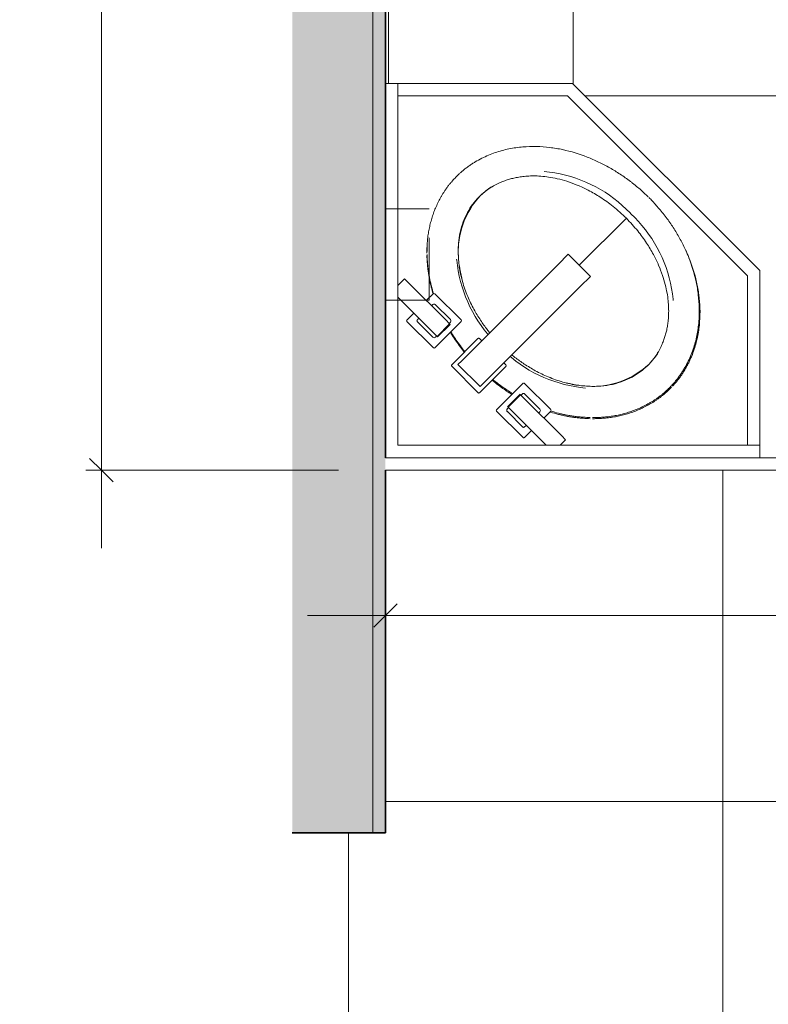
# Model space of a CAD drawing. Header units: metres. Extents: x -10.1 to 50.7, y -18 to 8.5.
# Tile 2 of 109: x -10.1 to -8.9, y -15.7 to -14.1. Entities that reach past the tile are written whole.
import ezdxf

# ---------------------------------------------------------------- set-up
doc = ezdxf.new("R2010")
doc.units = ezdxf.units.M
doc.linetypes.add('Traço', pattern=[0.00635, 0.003175, -0.003175])
for name, color, linetype, lineweight in [('A-ANNO-DIMS', 4, 'Continuous', 18), ('A-ANNO-DIMS-25', 211, 'Continuous', 9), ('A-FLOR-PATT', 8, 'Continuous', 18), ('A-GENM', 13, 'Continuous', 18), ('A-GENM-HDLN', 13, 'Traço', 18), ('A-WALL', 113, 'Continuous', 18), ('A-WALL-PATT', 111, 'Continuous', 35), ('P-SANR-FIXT', 6, 'Continuous', 18)]:
    doc.layers.add(name, color=color, linetype=linetype, lineweight=lineweight)
doc.styles.add('Century Gothic_2', font='GOTHIC.TTF', dxfattribs={"height": 0.071856})
doc.dimstyles.new('_Cotas_detalhamento_3_mm_3', dxfattribs={"dimscale": 0.3048, "dimtxt": 0.075, "dimasz": 0.123031, "dimexe": 0.082021, "dimexo": 0.246063, "dimgap": 0.123031, "dimtad": 1, "dimdec": 0, "dimlfac": 100, "dimzin": 0, "dimdsep": 46, "dimtxsty": 'Century Gothic_2', "dimblk1": 'OBLIQUE', "dimblk2": 'OBLIQUE', "dimsah": 1, "dimcen": 0.09, "dimdle": 0.410105, "dimazin": 0, "dimtfac": 1, "dimtdec": 4, "dimtix": 1, "dimtmove": 0, "dimatfit": 3, "dimfxl": 1, "dimtvp": 1, "dimtolj": 1, "dimtzin": 0, "dimarcsym": 2})

# ---------------------------------------------------------------- blocks, each defined once
blk = doc.blocks.new('Modelos genéricos 2 - Modelos genéricos 3-2388687-PAGINAÇÃO DE PISO E LAYOUT DO VEST_ FEMININO')
at = {"layer": 'A-GENM'}
for p, q in [((-8.4877, -22.9515), (-8.7877, -23.2515)), ((-8.4877, -22.9515), (-8.7877, -23.2515)), ((-8.2077, -22.9515), (-8.4877, -22.9515)), ((-8.2077, -22.9515), (-8.4877, -22.9515)), ((-8.1877, -22.9515), (-8.2077, -22.9515)), ((-8.2077, -22.9515), (-8.2077, -23.5315)), ((-8.7677, -23.2598), (-8.4794, -22.9715)), ((-8.4794, -22.9715), (-8.2077, -22.9715)), ((-8.7877, -23.2515), (-8.7877, -23.5315)), ((-8.7877, -23.2515), (-8.7877, -23.5315)), ((-8.7677, -23.5315), (-8.7677, -23.2598)), ((-8.2077, -23.5315), (-8.7877, -23.5315)), ((-8.7877, -23.5315), (-8.7877, -23.5515))]:
    blk.add_line(p, q, dxfattribs=at)
for points, knots in [([(-8.605, -23.1293), (-8.603, -23.1274), (-8.5989, -23.1235), (-8.5922, -23.1174), (-8.585, -23.1111), (-8.577, -23.1046), (-8.5689, -23.0985), (-8.5608, -23.0929), (-8.5526, -23.0876), (-8.5414, -23.0808), (-8.5267, -23.073), (-8.5023, -23.0621), (-8.4763, -23.0538), (-8.4488, -23.0489), (-8.4276, -23.0471), (-8.4058, -23.0475), (-8.3874, -23.05), (-8.3726, -23.0533), (-8.3615, -23.0566), (-8.3525, -23.0599), (-8.3454, -23.063), (-8.34, -23.0655), (-8.3348, -23.0682), (-8.3297, -23.0711), (-8.3248, -23.0741), (-8.3205, -23.0769), (-8.317, -23.0794), (-8.3144, -23.0813), (-8.3119, -23.0833), (-8.3089, -23.0857), (-8.3055, -23.0886), (-8.3033, -23.0906), (-8.3023, -23.0915)], [0, 0, 0, 0, 0.082878, 0.165757, 0.248635, 0.331513, 0.414391, 0.49727, 0.580148, 0.663026, 0.828783, 0.994539, 1.326052, 1.491809, 1.657565, 1.823322, 1.989079, 2.071957, 2.154835, 2.237713, 2.279152, 2.320592, 2.362031, 2.40347, 2.444909, 2.486348, 2.507068, 2.527787, 2.548507, 2.569226, 2.610666, 2.652105, 2.652105, 2.652105, 2.652105]), ([(-8.3009, -23.0928), (-8.2995, -23.0944), (-8.2961, -23.0978), (-8.2916, -23.1026), (-8.2885, -23.1064), (-8.2863, -23.109), (-8.2838, -23.1123), (-8.2809, -23.1163), (-8.2782, -23.1203), (-8.2757, -23.1242), (-8.2727, -23.1295), (-8.2691, -23.1362), (-8.2652, -23.1444), (-8.2617, -23.153), (-8.2588, -23.1615), (-8.2564, -23.17), (-8.2543, -23.1785), (-8.2529, -23.1859), (-8.2521, -23.1919), (-8.2515, -23.1965), (-8.2511, -23.2009), (-8.2507, -23.2066), (-8.2505, -23.213), (-8.2503, -23.2176), (-8.2503, -23.2198)], [0, 0, 0, 0, 0.064632, 0.129265, 0.145423, 0.161581, 0.193897, 0.226213, 0.258529, 0.290846, 0.323162, 0.387794, 0.452426, 0.517059, 0.581691, 0.646324, 0.710956, 0.775588, 0.807904, 0.840221, 0.872537, 0.904853, 0.969485, 1.034118, 1.034118, 1.034118, 1.034118]), ([(-8.6413, -23.435), (-8.6422, -23.434), (-8.6442, -23.4317), (-8.6471, -23.4283), (-8.6497, -23.4253), (-8.6517, -23.4227), (-8.6537, -23.4201), (-8.6561, -23.4167), (-8.659, -23.4125), (-8.663, -23.4059), (-8.6678, -23.3972), (-8.6728, -23.3866), (-8.6769, -23.3757), (-8.6803, -23.3646), (-8.6838, -23.3498), (-8.6864, -23.3313), (-8.687, -23.3095), (-8.6854, -23.2881), (-8.6807, -23.2605), (-8.6727, -23.2343), (-8.662, -23.2097), (-8.6542, -23.1949), (-8.6475, -23.1835), (-8.6423, -23.1753), (-8.6367, -23.1671), (-8.6318, -23.1603), (-8.6276, -23.1549), (-8.6233, -23.1496), (-8.618, -23.1434), (-8.6118, -23.1366), (-8.608, -23.1324), (-8.6061, -23.1304)], [0, 0, 0, 0, 0.041439, 0.082878, 0.103598, 0.124317, 0.145037, 0.165757, 0.207196, 0.248635, 0.331513, 0.414391, 0.49727, 0.580148, 0.663026, 0.828783, 0.994539, 1.160296, 1.326052, 1.657565, 1.823322, 1.989078, 2.071956, 2.154835, 2.237713, 2.320591, 2.36203, 2.40347, 2.486348, 2.569226, 2.652104, 2.652104, 2.652104, 2.652104]), ([(-8.2503, -23.2236), (-8.2505, -23.2269), (-8.2508, -23.2327), (-8.2515, -23.2409), (-8.2522, -23.2476), (-8.2532, -23.2546), (-8.2544, -23.2614), (-8.2558, -23.268), (-8.2578, -23.2765), (-8.2597, -23.2829), (-8.2611, -23.2873), (-8.2612, -23.2876)], [0, 0, 0, 0, 0.105356, 0.158034, 0.2107121, 0.2633901, 0.3160681, 0.3687461, 0.4214241, 0.5267802, 0.5350082, 0.5350082, 0.5350082, 0.5350082]), ([(-8.2894, -23.3489), (-8.2929, -23.3545), (-8.2988, -23.3635), (-8.3065, -23.3737), (-8.3105, -23.3787), (-8.3119, -23.3805)], [1.0981077, 1.0981077, 1.0981077, 1.0981077, 1.2642724, 1.3696284, 1.4272158, 1.4272158, 1.4272158, 1.4272158]), ([(-8.5156, -23.4851), (-8.5177, -23.4851), (-8.5223, -23.485), (-8.5287, -23.4847), (-8.5343, -23.4843), (-8.5387, -23.4839), (-8.5432, -23.4834), (-8.5492, -23.4825), (-8.5565, -23.4811), (-8.5649, -23.4791), (-8.5733, -23.4767), (-8.5817, -23.4738), (-8.5902, -23.4704), (-8.5984, -23.4665), (-8.605, -23.463), (-8.6102, -23.4599), (-8.6141, -23.4575), (-8.618, -23.4548), (-8.622, -23.452), (-8.6253, -23.4495), (-8.6279, -23.4473), (-8.6315, -23.4442), (-8.6363, -23.4398), (-8.6397, -23.4365), (-8.6413, -23.435)], [0, 0, 0, 0, 0.064632, 0.129265, 0.161581, 0.193897, 0.226213, 0.258529, 0.323162, 0.387794, 0.452426, 0.517059, 0.581691, 0.646324, 0.710956, 0.743272, 0.775588, 0.807904, 0.840221, 0.872537, 0.888695, 0.904853, 0.969485, 1.034118, 1.034118, 1.034118, 1.034118]), ([(-8.357, -23.4252), (-8.358, -23.426), (-8.3624, -23.4294), (-8.3726, -23.4371), (-8.3824, -23.4436), (-8.3889, -23.4474)], [0.2809515, 0.2809515, 0.2809515, 0.2809515, 0.3160681, 0.4214241, 0.6110792, 0.6110792, 0.6110792, 0.6110792]), ([(-8.4507, -23.4752), (-8.4541, -23.4762), (-8.4596, -23.4777), (-8.4674, -23.4796), (-8.474, -23.481), (-8.4808, -23.4822), (-8.4878, -23.4832), (-8.4945, -23.4839), (-8.5027, -23.4846), (-8.5085, -23.4849), (-8.5118, -23.4851)], [1.1759841, 1.1759841, 1.1759841, 1.1759841, 1.2642724, 1.3169504, 1.3696284, 1.4223064, 1.4749844, 1.5276625, 1.5803405, 1.6856965, 1.6856965, 1.6856965, 1.6856965])]:
    blk.add_open_spline(points, degree=3, knots=knots, dxfattribs=at)
blk = doc.blocks.new('Pedestal_Sink_1 - Pedestal_Sink_7089 2-506972-PAGINAÇÃO DE PISO E LAYOUT DO VEST_ FEMININO')
at = {"layer": 'P-SANR-FIXT', "color": 7}
for p, q in [((-0.1416, 0.1601), (-0.1416, 0.1443)), ((-0.0799, 0.1616), (-0.1402, 0.1616)), ((-0.0784, 0.1005), (-0.0784, 0.1601)), ((-0.04, 0.1601), (-0.04, 0.1005)), ((0.0217, 0.1616), (-0.0386, 0.1616)), ((0.0232, 0.1005), (0.0232, 0.1601)), ((0.0616, 0.1601), (0.0616, 0.1005)), ((0.1234, 0.1616), (0.0631, 0.1616)), ((0.1249, 0.1443), (0.1249, 0.1601)), ((-0.1749, 0.1443), (-0.0977, 0.1443)), ((-0.1298, 0.1485), (-0.1298, 0.1443)), ((-0.0929, 0.15), (-0.1283, 0.15)), ((-0.0977, 0.1443), (-0.0888, 0.1443)), ((-0.0898, 0.1443), (-0.0898, 0.147)), ((-0.0888, 0.1443), (-0.0877, 0.1443)), ((-0.0888, 0.1443), (-0.0888, 0.1159)), ((-0.0877, 0.1159), (-0.0877, 0.1443)), ((0.0165, 0.1526), (-0.0336, 0.1526)), ((-0.0336, 0.1439), (-0.0336, 0.1526)), ((-0.0336, -0.0744), (-0.0336, 0.1439)), ((0.0165, 0.1526), (0.0165, 0.1439)), ((0.0165, 0.1439), (0.0165, -0.0744)), ((0.0709, 0.1443), (0.072, 0.1443)), ((0.0709, 0.1443), (0.0709, 0.1159)), ((0.072, 0.1443), (0.081, 0.1443)), ((0.072, 0.1443), (0.072, 0.1159)), ((0.0731, 0.147), (0.0731, 0.1443)), ((0.1116, 0.15), (0.0761, 0.15)), ((0.081, 0.1443), (0.1608, 0.1443)), ((0.1131, 0.1443), (0.1131, 0.1485)), ((-0.1909, 0.1283), (-0.1909, 0.1159)), ((0.1742, 0.1159), (0.1742, 0.1309)), ((-0.1819, 0.1159), (-0.1909, 0.1159)), ((-0.0977, 0.1159), (-0.1819, 0.1159)), ((-0.1416, 0.1159), (-0.1416, 0.1005)), ((-0.1298, 0.1159), (-0.1298, 0.1132)), ((-0.0888, 0.1159), (-0.0977, 0.1159)), ((-0.0898, 0.1132), (-0.0898, 0.1159)), ((-0.0877, 0.1159), (-0.0888, 0.1159)), ((0.072, 0.1159), (0.0709, 0.1159)), ((0.081, 0.1159), (0.072, 0.1159)), ((0.0731, 0.1159), (0.0731, 0.1132)), ((0.1652, 0.1159), (0.081, 0.1159)), ((0.1131, 0.1132), (0.1131, 0.1159)), ((0.1249, 0.1005), (0.1249, 0.1159)), ((0.1741, 0.1159), (0.1652, 0.1159)), ((-0.1398, 0.0986), (-0.0802, 0.0986)), ((-0.1269, 0.1103), (-0.0927, 0.1103)), ((-0.0382, 0.0986), (-0.0336, 0.0986)), ((0.0165, 0.0986), (0.0214, 0.0986)), ((0.0635, 0.0986), (0.123, 0.0986)), ((0.076, 0.1103), (0.1101, 0.1103)), ((-0.0336, -0.0974), (-0.0336, -0.0744)), ((0.0165, -0.0744), (0.0165, -0.0974)), ((-0.0336, -0.0974), (0.0165, -0.0974)), ((-0.0336, -0.0974), (0.0165, -0.0974)), ((-0.0085, -0.0974), (-0.0085, -0.2043))]:
    blk.add_line(p, q, dxfattribs=at)
at = {"layer": 'P-SANR-FIXT', "color": 7, "flags": 128}
for points in [[(-0.1547, 0.0346), (-0.1479, 0.0401), (-0.1409, 0.0452), (-0.1338, 0.0501), (-0.1264, 0.0547), (-0.1188, 0.0589), (-0.1111, 0.0629), (-0.1033, 0.0666), (-0.0953, 0.0699), (-0.0871, 0.073), (-0.0789, 0.0757), (-0.0705, 0.078), (-0.0621, 0.0801), (-0.0536, 0.0817), (-0.045, 0.0831), (-0.0364, 0.0841), (-0.0336, 0.0843)], [(0.0165, 0.0843), (0.0175, 0.0843), (0.0261, 0.0833), (0.0347, 0.0821), (0.0432, 0.0805), (0.0516, 0.0785), (0.06, 0.0762), (0.0683, 0.0736), (0.0764, 0.0706), (0.0845, 0.0673), (0.0924, 0.0637), (0.1001, 0.0598), (0.1077, 0.0556), (0.1151, 0.0511), (0.1223, 0.0463), (0.1293, 0.0412), (0.1361, 0.0358), (0.1376, 0.0346)], [(-0.0085, -0.2142), (-0.0172, -0.2143), (-0.0259, -0.2141), (-0.0345, -0.2135), (-0.0432, -0.2126), (-0.0518, -0.2113), (-0.0603, -0.2097), (-0.0687, -0.2077), (-0.0771, -0.2055), (-0.0854, -0.2028), (-0.0935, -0.1999), (-0.1016, -0.1966), (-0.1094, -0.193), (-0.1172, -0.1891), (-0.1248, -0.1849), (-0.1322, -0.1804), (-0.1394, -0.1755), (-0.1464, -0.1705), (-0.1532, -0.1651), (-0.1547, -0.1639)], [(0.1376, -0.1639), (0.1308, -0.1693), (0.1238, -0.1745), (0.1167, -0.1793), (0.1093, -0.1839), (0.1018, -0.1882), (0.094, -0.1922), (0.0862, -0.1958), (0.0782, -0.1992), (0.07, -0.2022), (0.0618, -0.2049), (0.0535, -0.2073), (0.045, -0.2093), (0.0365, -0.211), (0.0279, -0.2123), (0.0193, -0.2134), (0.0107, -0.214), (0.002, -0.2143), (-0.0067, -0.2143), (-0.0085, -0.2142)]]:
    blk.add_lwpolyline(points, dxfattribs=at)
at = {"layer": 'P-SANR-FIXT', "color": 7}
for centre, radius, start, end in [((-0.1402, 0.1601), 0.00149, 90, 180), ((-0.1402, 0.1601), 0.00149, 90, 150), ((-0.0799, 0.1601), 0.00149, 0, 90), ((-0.0799, 0.1601), 0.00149, 0, 90), ((-0.0386, 0.1601), 0.00149, 90, 180), ((-0.0386, 0.1601), 0.00149, 105, 165), ((0.0217, 0.1601), 0.00149, 360, 90), ((0.0217, 0.1601), 0.00149, 15, 75), ((0.0631, 0.1601), 0.00149, 90, 180), ((0.1234, 0.1601), 0.00149, 0, 90), ((-0.1283, 0.1485), 0.00148, 90, 180), ((-0.0929, 0.147), 0.00305, 0, 90), ((0.0761, 0.147), 0.00305, 90, 180), ((0.1116, 0.1485), 0.00148, 0, 90), ((-0.1269, 0.1132), 0.00295, 180, 270), ((-0.0927, 0.1132), 0.00293, 270, 0), ((0.076, 0.1132), 0.00293, 180, 270), ((0.1101, 0.1132), 0.00295, 270, 360), ((-0.1398, 0.1005), 0.00187, 180, 255), ((-0.1398, 0.1005), 0.00187, 180, 270), ((-0.0802, 0.1005), 0.00187, 270, 360), ((-0.0802, 0.1005), 0.00187, 270, 315), ((-0.0802, 0.1005), 0.00187, 330, 360), ((-0.0382, 0.1005), 0.00187, 180, 270), ((-0.0382, 0.1005), 0.00187, 195, 240), ((0.0214, 0.1005), 0.00187, 270, 360), ((0.0214, 0.1005), 0.00187, 300, 345), ((0.0635, 0.1005), 0.00187, 180, 270), ((0.123, 0.1005), 0.00187, 270, 360), ((-0.0156, -0.1318), 0.2137, 121.5036, 126.8489), ((-0.0156, -0.1318), 0.2137, 114.5076, 114.9211), ((-0.0015, -0.1318), 0.2137, 65.0789, 65.4924), ((-0.0015, -0.1318), 0.2137, 53.1511, 58.4964), ((-0.0687, -0.0682), 0.1309, 131.4954, 178.4165), ((0.0516, -0.0682), 0.1309, 1.5835, 48.5046), ((-0.0687, -0.061), 0.1309, 181.5835, 191.2475), ((0.0516, -0.061), 0.1309, 348.7459, 358.4165)]:
    blk.add_arc(centre, radius, start, end, dxfattribs=at)
for points, knots in [([(-0.0401, 0.1302), (-0.042, 0.13), (-0.0479, 0.1293), (-0.0606, 0.1275), (-0.0716, 0.1252), (-0.0784, 0.1236)], [0.2685054, 0.2685054, 0.2685054, 0.2685054, 0.3160681, 0.4214241, 0.5979013, 0.5979013, 0.5979013, 0.5979013]), ([(0.0616, 0.1235), (0.0547, 0.1252), (0.0436, 0.1274), (0.0309, 0.1293), (0.0251, 0.13), (0.0233, 0.1301)], [1.0849299, 1.0849299, 1.0849299, 1.0849299, 1.2642724, 1.3696284, 1.4147698, 1.4147698, 1.4147698, 1.4147698]), ([(-0.1416, 0.1), (-0.1453, 0.098), (-0.1508, 0.095), (-0.1582, 0.0904), (-0.1639, 0.0868), (-0.1695, 0.0828), (-0.1752, 0.0786), (-0.1804, 0.0744), (-0.1867, 0.069), (-0.1909, 0.0651), (-0.1934, 0.0629)], [1.160615, 1.160615, 1.160615, 1.160615, 1.2642724, 1.3169504, 1.3696284, 1.4223064, 1.4749844, 1.5276625, 1.5803405, 1.6856965, 1.6856965, 1.6856965, 1.6856965]), ([(0.1763, 0.0629), (0.1738, 0.0651), (0.1696, 0.069), (0.1633, 0.0744), (0.1581, 0.0786), (0.1524, 0.0828), (0.1468, 0.0868), (0.1411, 0.0904), (0.1337, 0.0949), (0.1283, 0.0979), (0.1247, 0.0999)], [0, 0, 0, 0, 0.105356, 0.158034, 0.2107121, 0.2633901, 0.3160681, 0.3687461, 0.4214241, 0.52326, 0.52326, 0.52326, 0.52326]), ([(-0.16, 0.0257), (-0.1544, 0.0307), (-0.1428, 0.0412), (-0.1224, 0.054), (-0.1006, 0.0645), (-0.079, 0.072), (-0.0589, 0.077), (-0.0439, 0.0794), (-0.0357, 0.0804), (-0.0336, 0.0806)], [-1.685697, -1.685697, -1.685697, -1.685697, -1.456923, -1.207935, -0.952955, -0.718609, -0.508349, -0.320864, -0.255572, -0.255572, -0.255572, -0.255572]), ([(0.0165, 0.0806), (0.0186, 0.0804), (0.0268, 0.0794), (0.0418, 0.077), (0.0619, 0.072), (0.0835, 0.0645), (0.1053, 0.054), (0.1257, 0.0412), (0.1373, 0.0307), (0.1429, 0.0257)], [-1.430124, -1.430124, -1.430124, -1.430124, -1.364833, -1.177347, -0.967088, -0.732742, -0.477762, -0.228773, 0, 0, 0, 0]), ([(-0.1962, 0.0602), (-0.1976, 0.0587), (-0.2008, 0.0554), (-0.2051, 0.0507), (-0.2088, 0.0465), (-0.2116, 0.0431), (-0.2144, 0.0395), (-0.218, 0.0347), (-0.2222, 0.0285), (-0.2268, 0.0211), (-0.231, 0.0135), (-0.2349, 0.0055), (-0.2385, -0.0029), (-0.2415, -0.0114), (-0.2437, -0.0186), (-0.2452, -0.0244), (-0.2462, -0.0289), (-0.2472, -0.0336), (-0.2479, -0.0384), (-0.2485, -0.0425), (-0.2488, -0.0459), (-0.2492, -0.0507), (-0.2495, -0.0572), (-0.2495, -0.0619), (-0.2495, -0.0641)], [0, 0, 0, 0, 0.064632, 0.129265, 0.161581, 0.193897, 0.226213, 0.258529, 0.323162, 0.387794, 0.452426, 0.517059, 0.581691, 0.646324, 0.710956, 0.743272, 0.775588, 0.807904, 0.840221, 0.872537, 0.888695, 0.904853, 0.969485, 1.034118, 1.034118, 1.034118, 1.034118]), ([(0.1878, 0.0509), (0.1864, 0.0524), (0.1834, 0.0557), (0.1805, 0.0587), (0.1791, 0.0602)], [0.9198305, 0.9198305, 0.9198305, 0.9198305, 0.9694853, 1.0341176, 1.0341176, 1.0341176, 1.0341176]), ([(-0.1995, -0.0646), (-0.1995, -0.0595), (-0.1994, -0.0493), (-0.1964, -0.034), (-0.1912, -0.0187), (-0.1835, -0.0033), (-0.1732, 0.0119), (-0.1645, 0.021), (-0.16, 0.0257)], [-1.034118, -1.034118, -1.034118, -1.034118, -0.878914, -0.722225, -0.558873, -0.385461, -0.199326, 0, 0, 0, 0]), ([(0.1429, 0.0257), (0.1474, 0.021), (0.1561, 0.0119), (0.1664, -0.0033), (0.1741, -0.0187), (0.1793, -0.034), (0.1823, -0.0493), (0.1824, -0.0595), (0.1825, -0.0646)], [-1.034118, -1.034118, -1.034118, -1.034118, -0.834791, -0.648656, -0.475245, -0.311893, -0.155203, 0, 0, 0, 0]), ([(-0.2495, -0.0641), (-0.2495, -0.0654), (-0.2493, -0.0684), (-0.249, -0.0729), (-0.2486, -0.0769), (-0.2483, -0.0801), (-0.2478, -0.0833), (-0.2471, -0.0875), (-0.2462, -0.0925), (-0.2444, -0.1), (-0.2417, -0.1095), (-0.2376, -0.1206), (-0.2328, -0.1312), (-0.2274, -0.1414), (-0.2194, -0.1544), (-0.2082, -0.1693), (-0.1932, -0.1851), (-0.1769, -0.1991), (-0.1541, -0.2153), (-0.1322, -0.227), (-0.1158, -0.2337), (-0.1119, -0.2352)], [0, 0, 0, 0, 0.041439, 0.082878, 0.103598, 0.124317, 0.145037, 0.165757, 0.207196, 0.248635, 0.331513, 0.414391, 0.49727, 0.580148, 0.663026, 0.828783, 0.994539, 1.160296, 1.326052, 1.657565, 1.760859, 1.760859, 1.760859, 1.760859]), ([(-0.0086, -0.204), (-0.0176, -0.2037), (-0.0348, -0.2032), (-0.0588, -0.1993), (-0.0797, -0.1941), (-0.098, -0.1877), (-0.1137, -0.1807), (-0.1274, -0.1733), (-0.1391, -0.1658), (-0.1492, -0.1582), (-0.1578, -0.1507), (-0.1651, -0.1434), (-0.1713, -0.1364), (-0.1765, -0.1297), (-0.1809, -0.1233), (-0.1846, -0.117), (-0.188, -0.1106), (-0.1912, -0.1036), (-0.1942, -0.0956), (-0.1968, -0.0864), (-0.1989, -0.076), (-0.1993, -0.0686), (-0.1995, -0.0646)], [-2.652104, -2.652104, -2.652104, -2.652104, -2.374428, -2.128551, -1.909941, -1.714648, -1.539479, -1.382313, -1.240742, -1.11272, -0.997029, -0.892475, -0.797427, -0.710962, -0.632736, -0.560293, -0.488225, -0.410954, -0.324633, -0.227742, -0.120163, 0, 0, 0, 0]), ([(0.1825, -0.0646), (0.1822, -0.0687), (0.1817, -0.0765), (0.1795, -0.0874), (0.1767, -0.0969), (0.1735, -0.1051), (0.1701, -0.1123), (0.1664, -0.119), (0.1622, -0.1256), (0.1573, -0.1325), (0.1514, -0.1397), (0.1443, -0.1473), (0.1359, -0.1551), (0.1259, -0.163), (0.1142, -0.171), (0.1004, -0.1789), (0.0843, -0.1864), (0.0656, -0.1932), (0.044, -0.1989), (0.0189, -0.2031), (0.001, -0.2037), (-0.0086, -0.204)], [-2.652105, -2.652105, -2.652105, -2.652105, -2.525971, -2.413684, -2.313142, -2.224153, -2.144515, -2.069202, -1.991511, -1.905836, -1.810716, -1.705942, -1.589595, -1.460052, -1.316133, -1.155737, -0.976005, -0.774576, -0.547904, -0.291506, 0, 0, 0, 0])]:
    blk.add_open_spline(points, degree=3, knots=knots, dxfattribs=at)
blk = doc.blocks.new('Soap_Dispenser_3270 - sab liquida-2388791-PAGINAÇÃO DE PISO E LAYOUT DO VEST_ FEMININO')
at = {"layer": 'A-GENM-HDLN'}
for p, q in [((0.0964, 0.1449), (-0.0497, 0.1449)), ((-0.0497, 0.1449), (-0.0497, 0.075)), ((0.0964, 0.075), (0.0964, 0.1449)), ((-0.0497, 0.075), (0.0964, 0.075))]:
    blk.add_line(p, q, dxfattribs=at)
blk = doc.blocks.new('WC-PNE-3D-2 - BOX PARA PNE NBR9050 170x150-1706277-PAGINAÇÃO DE PISO E LAYOUT DO VEST_ FEMININO')
at = {"layer": 'P-SANR-FIXT', "color": 7}
blk.add_line((-0.375, -0.075), (-0.375, -1.625), dxfattribs=at)
blk = doc.blocks.new('DIMBLOCK29-PAGINAÇÃO DE PISO E LAYOUT DO VEST_ FEMININO')
at = {"layer": 'A-ANNO-DIMS-25'}
for p, q in [((-9.4673, -15.1158), (-9.4673, -15.0423)), ((-7.3673, -15.1158), (-7.3673, -15.0423)), ((-9.5923, -15.0673), (-7.2423, -15.0673)), ((-9.4673, -15.0673), (-9.4673, -15.1158)), ((-7.3673, -15.0673), (-7.3673, -15.1158))]:
    blk.add_line(p, q, dxfattribs=at)
at = {"layer": 'A-ANNO-DIMS-25', "lineweight": 18}
for p, q in [((-9.4673, -15.0673), (-9.4485, -15.0485)), ((-7.3673, -15.0673), (-7.3485, -15.0485)), ((-9.4673, -15.0673), (-9.486, -15.086)), ((-7.3673, -15.0673), (-7.386, -15.086))]:
    blk.add_line(p, q, dxfattribs=at)
at = {"layer": 'A-ANNO-DIMS-25', "color": 0, "insert": (-8.5012, -14.9377), "char_height": 0.07186, "width": 0.201429, "attachment_point": 1, "line_spacing_factor": 0.984117, "style": 'Century Gothic_2'}
blk.add_mtext('210', dxfattribs=at)
blk = doc.blocks.new('_Oblique')
at = {"color": 0, "linetype": 'ByBlock', "lineweight": -2}
blk.add_line((-0.5, -0.5), (0.5, 0.5), dxfattribs=at)
blk = doc.blocks.new('DIMBLOCK30-PAGINAÇÃO DE PISO E LAYOUT DO VEST_ FEMININO')
at = {"layer": 'A-ANNO-DIMS-25'}
for p, q in [((-9.9225, -14.9596), (-9.9225, -12.5396)), ((-9.8741, -12.6646), (-9.9475, -12.6646)), ((-9.9225, -12.6646), (-9.6915, -12.6646)), ((-9.5423, -14.8346), (-9.9475, -14.8346)), ((-9.9225, -14.8346), (-9.5423, -14.8346))]:
    blk.add_line(p, q, dxfattribs=at)
at = {"layer": 'A-ANNO-DIMS-25', "lineweight": 18}
for p, q in [((-9.9225, -12.6646), (-9.9413, -12.6458)), ((-9.9225, -12.6646), (-9.9038, -12.6833)), ((-9.9225, -14.8346), (-9.9413, -14.8158)), ((-9.9225, -14.8346), (-9.9038, -14.8533))]:
    blk.add_line(p, q, dxfattribs=at)
at = {"layer": 'A-ANNO-DIMS-25', "color": 0, "insert": (-10.0521, -13.8335), "char_height": 0.07186, "width": 0.201429, "attachment_point": 1, "rotation": 90, "line_spacing_factor": 0.984117, "style": 'Century Gothic_2'}
blk.add_mtext('217', dxfattribs=at)

msp = doc.modelspace()

# ---------------------------------------------------------------- hatches: boundary and pattern name
at = {"layer": 'A-FLOR-PATT'}
h = msp.add_hatch(dxfattribs=at)
h.set_pattern_fill('FP_4', color=256, style=0, pattern_type=2)
h.set_pattern_definition([(90, (-6.767, -14.835), (-0.6, 4e-17), []), (180, (-6.767, -14.835), (-7e-17, -0.6), [])])
h.paths.add_polyline_path([(-7.6356, -14.8346), (-7.4173, -14.8346), (-7.4173, -14.8146), (-7.3673, -14.8146), (-7.3673, -12.6646), (-7.7084, -12.6646), (-7.7084, -12.7346), (-7.7092, -12.7411), (-7.7117, -12.7471), (-7.7157, -12.7523), (-7.7209, -12.7562), (-7.7269, -12.7587), (-7.7334, -12.7596), (-7.7746, -12.7596), (-7.7746, -12.8101), (-7.782, -12.8101), (-7.782, -12.8488), (-7.7725, -12.8488), (-7.7725, -12.9042), (-7.782, -12.9042), (-7.782, -12.9429), (-7.7725, -12.9429), (-7.7725, -12.9983), (-7.782, -12.9983), (-7.782, -13.0064), (-7.7839, -13.0204), (-7.7893, -13.0335), (-7.7979, -13.0448), (-7.8099, -13.0537), (-7.8231, -13.0589), (-7.8363, -13.0607), (-8.0504, -13.0607), (-8.0644, -13.0588), (-8.0775, -13.0534), (-8.0888, -13.0448), (-8.0977, -13.0327), (-8.1028, -13.0204), (-8.1047, -13.0064), (-8.1047, -12.9983), (-8.11, -12.9983), (-8.11, -12.9429), (-8.1047, -12.9429), (-8.1047, -12.9042), (-8.11, -12.9042), (-8.11, -12.8488), (-8.1047, -12.8488), (-8.1047, -12.8101), (-8.1121, -12.8101), (-8.1121, -12.7596), (-8.1609, -12.7596), (-8.1673, -12.7587), (-8.1734, -12.7562), (-8.1785, -12.7523), (-8.1825, -12.7471), (-8.185, -12.7411), (-8.1859, -12.7346), (-8.1859, -12.6646), (-8.5398, -12.6646), (-8.5398, -12.6676), (-8.5548, -12.6713), (-8.5548, -12.6746), (-8.5598, -12.6746), (-8.5599, -12.7742), (-8.5599, -12.7877), (-8.5601, -12.7893), (-8.5617, -12.7925), (-8.5627, -12.7938), (-8.5657, -12.7957), (-8.5672, -12.7963), (-8.5708, -12.7965), (-8.5727, -12.7962), (-8.5757, -12.7947), (-8.5781, -12.7926), (-8.6015, -12.7715), (-8.6015, -12.833), (-8.6006, -12.8334), (-8.597, -12.8348), (-8.5887, -12.84), (-8.5831, -12.8455), (-8.5814, -12.8475), (-8.5782, -12.8527), (-8.5767, -12.8557), (-8.575, -12.8607), (-8.574, -12.8655), (-8.5736, -12.871), (-8.5745, -12.8784), (-8.5756, -12.8844), (-8.5795, -12.8932), (-8.5856, -12.9011), (-8.5948, -12.9077), (-8.6041, -12.9113), (-8.614, -12.9126), (-8.6247, -12.9111), (-8.6346, -12.9069), (-8.643, -12.9003), (-8.649, -12.8925), (-8.6528, -12.8834), (-8.6544, -12.871), (-8.6536, -12.8637), (-8.6524, -12.8589), (-8.6511, -12.8552), (-8.6473, -12.8485), (-8.6449, -12.8455), (-8.6394, -12.8401), (-8.6378, -12.8388), (-8.6291, -12.8339), (-8.6265, -12.8331), (-8.6263, -12.7524), (-8.6263, -12.7517), (-8.6328, -12.7526), (-8.8366, -12.7526), (-8.8245, -12.7816), (-8.812, -12.8188), (-8.8022, -12.8568), (-8.795, -12.8955), (-8.7906, -12.9345), (-8.7889, -12.9738), (-8.79, -13.0131), (-8.7939, -13.0522), (-8.8005, -13.091), (-8.8098, -13.1291), (-8.8218, -13.1665), (-8.8364, -13.2031), (-8.8443, -13.2185), (-8.8537, -13.2327), (-8.8648, -13.2458), (-8.8774, -13.2576), (-8.8912, -13.2678), (-8.906, -13.2765), (-8.9218, -13.2833), (-8.9382, -13.2883), (-8.955, -13.2914), (-8.9723, -13.2926), (-8.9895, -13.2914), (-9.0063, -13.2883), (-9.0228, -13.2833), (-9.0385, -13.2765), (-9.0534, -13.2678), (-9.0672, -13.2576), (-9.0797, -13.2458), (-9.0908, -13.2327), (-9.1003, -13.2185), (-9.1081, -13.2031), (-9.1228, -13.1665), (-9.1347, -13.1291), (-9.144, -13.091), (-9.1506, -13.0522), (-9.1545, -13.0131), (-9.1556, -12.9738), (-9.1539, -12.9345), (-9.1495, -12.8955), (-9.1424, -12.8568), (-9.1325, -12.8188), (-9.12, -12.7816), (-9.108, -12.7526), (-9.3118, -12.7526), (-9.3276, -12.7505), (-9.3423, -12.7444), (-9.3549, -12.7347), (-9.3646, -12.7221), (-9.3707, -12.7074), (-9.3728, -12.6916), (-9.3728, -12.6746), (-9.3898, -12.6746), (-9.3898, -12.6646), (-9.4673, -12.6646), (-9.4673, -13.2566), (-9.4637, -13.2601), (-9.4103, -13.2646), (-9.4103, -13.0276), (-9.4111, -13.0211), (-9.4136, -13.0151), (-9.4176, -13.0099), (-9.4228, -13.0059), (-9.4288, -13.0034), (-9.4353, -13.0026), (-9.4523, -13.0026), (-9.4523, -13.0196), (-9.4623, -13.0196), (-9.4623, -12.9496), (-9.4523, -12.9496), (-9.4523, -12.9666), (-9.4353, -12.9666), (-9.4195, -12.9687), (-9.4048, -12.9748), (-9.3921, -12.9845), (-9.3824, -12.9971), (-9.3764, -13.0118), (-9.3743, -13.0276), (-9.3743, -13.2679), (-9.3593, -13.2693), (-9.3544, -13.2718), (-9.3522, -13.2743), (-9.3512, -13.2762), (-9.3503, -13.2811), (-9.3505, -13.55), (-9.3521, -13.5548), (-9.3535, -13.5564), (-9.3561, -13.5584), (-9.3597, -13.56), (-9.3743, -13.5612), (-9.3743, -13.7066), (-9.3764, -13.7224), (-9.3824, -13.7371), (-9.3921, -13.7497), (-9.4048, -13.7594), (-9.4195, -13.7655), (-9.4353, -13.7676), (-9.4523, -13.7676), (-9.4523, -13.7846), (-9.4623, -13.7846), (-9.4623, -13.7146), (-9.4523, -13.7146), (-9.4523, -13.7316), (-9.4353, -13.7316), (-9.4288, -13.7307), (-9.4228, -13.7282), (-9.4176, -13.7243), (-9.4136, -13.7191), (-9.4111, -13.7131), (-9.4103, -13.7066), (-9.4103, -13.5644), (-9.4637, -13.5691), (-9.4673, -13.5726), (-9.4673, -14.2146), (-9.1673, -14.2146), (-8.8673, -14.5146), (-8.8673, -14.8146), (-8.7767, -14.8146), (-8.7767, -14.6876), (-8.8021, -14.6876), (-8.8021, -14.6947), (-8.8402, -14.6947), (-8.8402, -14.6678), (-8.8021, -14.6678), (-8.8021, -14.6749), (-8.7767, -14.6749), (-8.7767, -14.6495), (-8.7513, -14.6368), (-8.5227, -14.6368), (-8.4973, -14.6495), (-8.4973, -14.8146), (-8.2173, -14.8146), (-8.2173, -14.8346), (-7.9186, -14.8346)], flags=0)
h.paths.add_polyline_path([(-9.1375, -14.7521), (-9.1214, -14.7515), (-9.114, -14.7509), (-9.103, -14.7495), (-9.0935, -14.7477), (-9.0843, -14.7454), (-9.0752, -14.7427), (-9.065, -14.739), (-9.057, -14.7355), (-9.0482, -14.7311), (-9.0397, -14.7262), (-9.0349, -14.7233), (-9.0266, -14.7174), (-9.0154, -14.7078), (-9.0073, -14.7), (-8.9983, -14.6894), (-8.9888, -14.6757), (-8.9812, -14.662), (-8.975, -14.6476), (-8.9701, -14.6329), (-8.9666, -14.618), (-8.9642, -14.601), (-8.9633, -14.5893), (-8.9633, -14.5742), (-8.9645, -14.5589), (-8.9666, -14.5438), (-8.9696, -14.5293), (-8.973, -14.5168), (-8.977, -14.5043), (-8.9817, -14.492), (-8.9808, -14.4946), (-8.9761, -14.5079), (-8.9718, -14.5229), (-8.9694, -14.533), (-8.9667, -14.548), (-8.965, -14.5637), (-8.9645, -14.5768), (-8.9646, -14.5884), (-8.9663, -14.6069), (-8.9687, -14.6203), (-8.9719, -14.6334), (-8.977, -14.648), (-8.9834, -14.6623), (-8.9911, -14.6759), (-9.0008, -14.6895), (-9.0098, -14.7001), (-9.0187, -14.7084), (-9.0226, -14.7119), (-9.0311, -14.7185), (-9.0431, -14.7262), (-9.0514, -14.7308), (-9.06, -14.7349), (-9.0688, -14.7385), (-9.0776, -14.7416), (-9.0864, -14.7441), (-9.0964, -14.7464), (-9.1046, -14.7479), (-9.1163, -14.7493), (-9.1228, -14.7497), (-9.1375, -14.7502), (-9.1542, -14.7492), (-9.1741, -14.7466), (-9.1933, -14.7422), (-9.2021, -14.7397), (-9.2032, -14.741), (-9.1922, -14.7444), (-9.1739, -14.7485), (-9.1542, -14.751), (-9.1402, -14.7519)], flags=0)
h.paths.add_polyline_path([(-9.2647, -14.7128), (-9.2635, -14.7116), (-9.2803, -14.7005), (-9.2952, -14.6892), (-9.2963, -14.6902), (-9.2913, -14.6943), (-9.2745, -14.7065), (-9.2648, -14.7128)], flags=0)
h.paths.add_polyline_path([(-9.3409, -14.6453), (-9.3399, -14.6444), (-9.3449, -14.638), (-9.3543, -14.6252), (-9.3624, -14.6126), (-9.3632, -14.6134), (-9.3511, -14.6318), (-9.3424, -14.6435)], flags=0)
h.paths.add_polyline_path([(-7.6393, -14.5639), (-7.7193, -14.5639), (-7.7165, -14.5432), (-7.7085, -14.5239), (-7.6958, -14.5073), (-7.6793, -14.4946), (-7.66, -14.4866), (-7.6393, -14.4839), (-7.6393, -14.5432)], flags=0)
h.paths.add_polyline_path([(-7.6393, -14.6439), (-7.6393, -14.5639), (-7.5593, -14.5639), (-7.562, -14.5846), (-7.57, -14.6039), (-7.5827, -14.6204), (-7.5993, -14.6332), (-7.6185, -14.6411)], flags=0)
h.paths.add_polyline_path([(-7.7692, -14.5989), (-7.8183, -14.5644), (-7.7692, -14.53)], flags=0)
h.paths.add_polyline_path([(-9.3908, -14.5515), (-9.3902, -14.5511), (-9.393, -14.5418), (-9.3974, -14.5221), (-9.3999, -14.5009), (-9.4008, -14.4858), (-9.4003, -14.4721), (-9.4008, -14.4824), (-9.4008, -14.4915), (-9.3998, -14.5065), (-9.3972, -14.5258), (-9.3929, -14.5449), (-9.3908, -14.5515)], flags=0)
h.paths.add_polyline_path([(-7.6743, -14.4139), (-7.6393, -14.3639), (-7.6043, -14.4139)], flags=0)
h.paths.add_polyline_path([(-7.9434, -13.0327), (-7.8363, -13.0327), (-7.8295, -13.0319), (-7.8223, -13.0286), (-7.8177, -13.025), (-7.8135, -13.0196), (-7.8108, -13.0132), (-7.8099, -13.0064), (-7.8099, -12.9983), (-8.0768, -12.9983), (-8.0768, -13.0064), (-8.0759, -13.0132), (-8.0726, -13.0204), (-8.069, -13.025), (-8.0636, -13.0292), (-8.0572, -13.0319), (-8.0504, -13.0327)], flags=0)
h.paths.add_polyline_path([(-8.0601, -12.9429), (-7.8099, -12.9429), (-7.8099, -12.9042), (-8.0768, -12.9042), (-8.0768, -12.9429)], flags=0)
h.paths.add_polyline_path([(-7.9894, -12.8488), (-7.9831, -12.8488), (-7.9804, -12.8402), (-7.9662, -12.818), (-7.964, -12.8158), (-7.964, -12.8133), (-7.963, -12.8101), (-8.0768, -12.8101), (-8.0768, -12.8488), (-8.0601, -12.8488)], flags=0)
h.paths.add_polyline_path([(-7.9227, -12.8488), (-7.8099, -12.8488), (-7.8099, -12.8101), (-7.9428, -12.8101), (-7.9418, -12.8141), (-7.9418, -12.8161), (-7.9391, -12.8183), (-7.9254, -12.8402)], flags=0)
h.paths.add_polyline_path([(-8.5797, -12.7643), (-8.5799, -12.7221), (-8.5896, -12.7347), (-8.6019, -12.7443), (-8.5798, -12.7642)], flags=0)
h.paths.add_polyline_path([(-8.6643, -12.7166), (-8.6628, -12.7164), (-8.6857, -12.6958), (-8.6885, -12.6913), (-8.6885, -12.6862), (-8.6852, -12.6809), (-8.6801, -12.6786), (-8.6775, -12.6786), (-8.6756, -12.6791), (-8.6714, -12.6817), (-8.6326, -12.7166), (-8.6262, -12.7157), (-8.6203, -12.7132), (-8.6151, -12.7093), (-8.6111, -12.7041), (-8.6086, -12.6981), (-8.6078, -12.6916), (-8.6078, -12.6746), (-8.6248, -12.6746), (-8.6248, -12.6646), (-8.7872, -12.6646), (-8.787, -12.6661), (-8.7889, -12.6863), (-8.7957, -12.7053), (-8.8032, -12.7166), (-8.6652, -12.7166)], flags=0)
h.paths.add_polyline_path([(-9.1413, -12.7166), (-9.1489, -12.7053), (-9.1556, -12.6863), (-9.1576, -12.6661), (-9.1576, -12.6646), (-9.3198, -12.6646), (-9.3198, -12.6746), (-9.3368, -12.6746), (-9.3368, -12.6916), (-9.3359, -12.6981), (-9.3334, -12.7041), (-9.3295, -12.7093), (-9.3243, -12.7132), (-9.3182, -12.7157), (-9.3118, -12.7166), (-9.1489, -12.7166)], flags=0)
h.paths.add_polyline_path([(-7.7771, -12.7096), (-7.7584, -12.7096), (-7.7584, -12.6646), (-8.1359, -12.6646), (-8.1359, -12.7096), (-7.9846, -12.7096), (-7.9846, -12.6793), (-8.0227, -12.6793), (-8.0227, -12.6761), (-8.0243, -12.6761), (-8.0243, -12.6714), (-8.0291, -12.6714), (-8.0291, -12.665), (-7.8767, -12.665), (-7.8767, -12.6714), (-7.8814, -12.6714), (-7.8814, -12.6761), (-7.883, -12.6761), (-7.8832, -12.6793), (-7.9211, -12.6793), (-7.9211, -12.7096), (-7.8478, -12.7096)], flags=0)
h = msp.add_hatch(dxfattribs=at)
h.set_pattern_fill('FP_1', color=256, style=0, pattern_type=2)
h.set_pattern_definition([(0, (-4.727, -17.766), (0, 0.6), []), (90, (-4.727, -17.766), (-0.6, 4e-17), [])])
h.paths.add_polyline_path([(-9.4673, -15.9659), (-5.9273, -15.9659), (-5.9273, -15.4146), (-7.3673, -15.4146), (-7.3675, -14.8346), (-9.4673, -14.8346), (-9.4673, -15.4159), (-9.6167, -15.4159), (-9.6167, -15.9659), (-9.4873, -15.9659)], flags=0)
h.paths.add_polyline_path([(-7.4372, -15.443), (-7.4753, -15.443), (-7.4867, -15.4412), (-7.4965, -15.437), (-7.5052, -15.4299), (-7.511, -15.4223), (-7.5152, -15.4124), (-7.5166, -15.4017), (-7.5166, -15.0851), (-7.5149, -15.0736), (-7.5106, -15.0639), (-7.5035, -15.0551), (-7.4959, -15.0493), (-7.486, -15.0452), (-7.4753, -15.0438), (-7.4563, -15.0438), (-7.4563, -15.0433), (-7.4372, -15.0433), (-7.4372, -15.0941), (-7.4563, -15.0941), (-7.4563, -15.0755), (-7.4753, -15.0755), (-7.4822, -15.0787), (-7.4848, -15.0851), (-7.4848, -15.4017), (-7.4817, -15.4086), (-7.4753, -15.4112), (-7.4563, -15.4112), (-7.4563, -15.3922), (-7.4372, -15.3922), (-7.4372, -15.4418)], flags=0)
at = {"layer": 'A-WALL-PATT'}
msp.add_hatch(color=250, dxfattribs=at).paths.add_polyline_path([(-9.4873, -15.4159), (-9.4673, -15.4159), (-9.4673, -12.6446), (-9.4873, -12.6446), (-9.4873, -15.113)], flags=0)
at = {"layer": 'A-WALL-PATT', "lineweight": 18}
msp.add_hatch(color=7, dxfattribs=at).paths.add_polyline_path([(-9.6167, -15.4159), (-9.4873, -15.4159), (-9.4873, -12.6646), (-9.6167, -12.6646), (-9.6167, -15.113)], flags=0)

# ---------------------------------------------------------------- linework, layer by layer
at = {"layer": 'A-WALL'}
msp.add_line((-9.4873, -15.4159), (-9.4873, -12.6446), dxfattribs=at)
at = {"layer": 'A-WALL', "lineweight": 35}
for p, q in [((-9.4673, -14.8146), (-9.4673, -12.6646)), ((-9.4673, -15.4159), (-9.4673, -14.8346)), ((-9.6167, -15.4159), (-9.4673, -15.4159))]:
    msp.add_line(p, q, dxfattribs=at)
at = {"layer": 'A-WALL', "color": 7}
for p, q in [((-8.2173, -14.8146), (-9.4673, -14.8146)), ((-9.4673, -14.8346), (-8.2173, -14.8346))]:
    msp.add_line(p, q, dxfattribs=at)

# ---------------------------------------------------------------- block references
at = {"layer": 'A-GENM'}
for name, p, rotation in [('Modelos genéricos 2 - Modelos genéricos 3-2388687-PAGINAÇÃO DE PISO E LAYOUT DO VEST_ FEMININO', (14.0842, -23.0023), 269.9999999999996), ('Soap_Dispenser_3270 - sab liquida-2388791-PAGINAÇÃO DE PISO E LAYOUT DO VEST_ FEMININO', (-9.5423, -14.4655), 269.9999999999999)]:
    msp.add_blockref(name, p, dxfattribs=dict(at, rotation=rotation))
at = {"layer": 'P-SANR-FIXT', "color": 7}
msp.add_blockref('WC-PNE-3D-2 - BOX PARA PNE NBR9050 170x150-1706277-PAGINAÇÃO DE PISO E LAYOUT DO VEST_ FEMININO', (-9.0873, -12.5896), dxfattribs=at)
at = {"layer": 'P-SANR-FIXT', "color": 7, "rotation": 135}
msp.add_blockref('Pedestal_Sink_1 - Pedestal_Sink_7089 2-506972-PAGINAÇÃO DE PISO E LAYOUT DO VEST_ FEMININO', (-9.2315, -14.5689), dxfattribs=at)

# ---------------------------------------------------------------- dimensions: what is measured, and where the dimension line sits
at = {"layer": 'A-ANNO-DIMS', "lineweight": 9}
dim = msp.add_linear_dim(base=(-9.9225, -12.6646), p1=(-9.4673, -14.8346), p2=(-9.9491, -12.6646), angle=90, dimstyle='_Cotas_detalhamento_3_mm_3', override={"dimpost": '<>', "dimfxl": 2.22284}, dxfattribs=at)
dim.commit()
dim.dimension.update_dxf_attribs({"geometry": 'DIMBLOCK30-PAGINAÇÃO DE PISO E LAYOUT DO VEST_ FEMININO', "text_midpoint": (-9.9978, -13.7496)})
dim = msp.add_linear_dim(base=(-7.3673, -15.0673), p1=(-9.4673, -15.0408), p2=(-7.3673, -15.0408), dimstyle='_Cotas_detalhamento_3_mm_3', override={"dimpost": '<>', "dimfxl": 2.1}, dxfattribs=at)
dim.commit()
dim.dimension.update_dxf_attribs({"geometry": 'DIMBLOCK29-PAGINAÇÃO DE PISO E LAYOUT DO VEST_ FEMININO', "text_midpoint": (-8.4173, -14.9921)})

doc.saveas('drawing.dxf')
